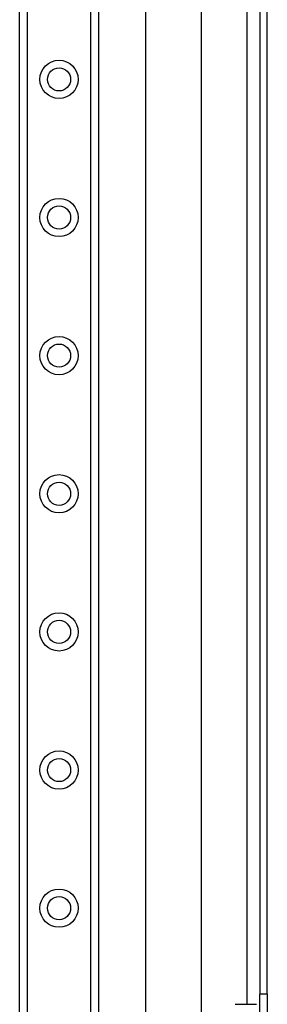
# Model space of a CAD drawing. Header units: inches. Extents: x 4.1 to 95.3, y 5.8 to 50.1.
# Tile 42 of 76: x 22.2 to 24, y 24.1 to 31.2. Entities that reach past the tile are written whole.
import ezdxf

# ---------------------------------------------------------------- set-up
doc = ezdxf.new("R2010")
doc.units = ezdxf.units.IN
doc.header["$MEASUREMENT"] = 0
doc.layers.add('Visible Edges(ANSI)', color=7, linetype='Continuous', lineweight=25)
doc.layers.add('Visible Tangent Edges(ANSI)', color=7, linetype='Continuous', lineweight=25)

msp = doc.modelspace()

# ---------------------------------------------------------------- linework, layer by layer
at = {"layer": 'Visible Edges(ANSI)'}
for p, q in [((22.2115, 19.5772), (22.2115, 36.9631)), ((22.7735, 36.9631), (22.7735, 19.5772)), ((23.1124, 23.0536), (23.1124, 33.4867)), ((23.5061, 32.6717), (23.5061, 23.8687)), ((23.9255, 32.3287), (23.9255, 24.2117)), ((23.9785, 24.2117), (23.9785, 32.3287)), ((23.9255, 23.8997), (23.9255, 24.2117)), ((23.9785, 24.2117), (23.9785, 23.8997)), ((23.7497, 24.1403), (23.9013, 24.1403))]:
    msp.add_line(p, q, dxfattribs=at)
for centre in [(22.4925, 30.7308), (22.4925, 29.7465), (22.4925, 28.7623), (22.4925, 27.778), (22.4925, 26.7938), (22.4925, 25.8095), (22.4925, 24.8253)]:
    msp.add_circle(centre, 0.0825, dxfattribs=at)
at = {"layer": 'Visible Tangent Edges(ANSI)'}
for p, q in [((22.2654, 36.9631), (22.2654, 19.5772)), ((22.7197, 19.5772), (22.7197, 36.9631)), ((23.8325, 32.4), (23.8325, 24.1403)), ((23.9785, 24.2117), (23.9255, 24.2117))]:
    msp.add_line(p, q, dxfattribs=at)
for centre in [(22.4925, 30.7308), (22.4925, 29.7465), (22.4925, 28.7623), (22.4925, 27.778), (22.4925, 26.7938), (22.4925, 25.8095), (22.4925, 24.8253)]:
    msp.add_circle(centre, 0.1363, dxfattribs=at)

doc.saveas('drawing.dxf')
